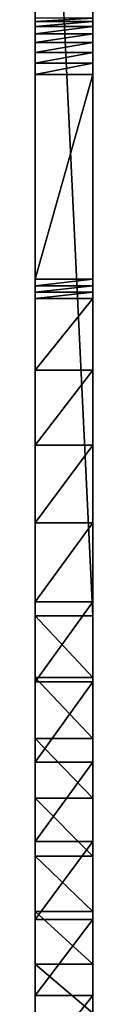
# Model space of a CAD drawing. Header units: inches. Extents: x -9.1 to 9.1, y 0 to 9.5.
# Tile 59 of 238: x -9.118 to -9.025, y 6.1217 to 7.7146. Entities that reach past the tile are written whole.
import ezdxf

# ---------------------------------------------------------------- set-up
doc = ezdxf.new("R2010")
doc.units = ezdxf.units.IN
doc.header["$LTSCALE"] = 65.185185
doc.header["$MEASUREMENT"] = 0
for name, color, linetype in [('10', 7, 'CONTINUOUS'), ('109', 7, 'CONTINUOUS'), ('113', 7, 'CONTINUOUS'), ('121', 7, 'CONTINUOUS'), ('125', 7, 'CONTINUOUS'), ('16', 7, 'CONTINUOUS'), ('5', 7, 'CONTINUOUS'), ('51', 7, 'CONTINUOUS')]:
    doc.layers.add(name, color=color, linetype=linetype)

msp = doc.modelspace()

# ---------------------------------------------------------------- linework, layer by layer
at = {"layer": '10', "color": 253, "linetype": 'Continuous', "true_color": 0xaab4c3}
for points in [[(-9.025, 6.7727, 6.0333), (-9.025, 8.69), (-9.025, 6.9008, 6.0543), (-9.025, 6.7727, 6.0333)], [(-9.025, 8.69), (-9.025, 6.7727, 6.0333), (-9.025, 6.75), (-9.025, 8.69)], [(-9.025, 6.9008, 6.0543), (-9.025, 8.69), (-9.025, 7.0261, 6.088), (-9.025, 6.9008, 6.0543)], [(-9.025, 7.0261, 6.088), (-9.025, 8.69), (-9.025, 7.1475, 6.134), (-9.025, 7.0261, 6.088)], [(-9.025, 7.1475, 6.134), (-9.025, 8.69), (-9.025, 7.2637, 6.1919), (-9.025, 7.1475, 6.134)], [(-9.025, 7.2637, 6.1919), (-9.025, 8.69), (-9.025, 7.2735, 6.1964), (-9.025, 7.2637, 6.1919)], [(-9.025, 7.2735, 6.1964), (-9.025, 8.69), (-9.025, 7.2839, 6.1991), (-9.025, 7.2735, 6.1964)], [(-9.025, 7.2839, 6.1991), (-9.025, 8.69), (-9.025, 7.2946, 6.2), (-9.025, 7.2839, 6.1991)], [(-9.025, 7.2946, 6.2), (-9.025, 8.69), (-9.025, 7.626, 6.2), (-9.025, 7.2946, 6.2)], [(-9.025, 7.626, 6.2), (-9.025, 8.69), (-9.025, 7.6441, 6.2018), (-9.025, 7.626, 6.2)], [(-9.025, 7.6441, 6.2018), (-9.025, 8.69), (-9.025, 7.6616, 6.2071), (-9.025, 7.6441, 6.2018)], [(-9.025, 7.6616, 6.2071), (-9.025, 8.69), (-9.025, 7.6777, 6.2157), (-9.025, 7.6616, 6.2071)], [(-9.025, 7.6777, 6.2157), (-9.025, 8.69), (-9.025, 7.6918, 6.2272), (-9.025, 7.6777, 6.2157)], [(-9.025, 7.6918, 6.2272), (-9.025, 8.69), (-9.025, 7.7033, 6.2413), (-9.025, 7.6918, 6.2272)], [(-9.025, 7.7033, 6.2413), (-9.025, 8.69), (-9.025, 7.7119, 6.2574), (-9.025, 7.7033, 6.2413)], [(-9.025, 7.7119, 6.2574), (-9.025, 8.69), (-9.025, 7.7172, 6.2749), (-9.025, 7.7119, 6.2574)], [(-9.025, 6.7727, 6.0333), (-9.025, 6.6432, 6.0251), (-9.025, 6.75), (-9.025, 6.7727, 6.0333)], [(-9.025, 6.75), (-9.025, 6.6432, 6.0251), (-9.025, 6.6504, 0.005), (-9.025, 6.75)], [(-9.025, 6.6504, 0.005), (-9.025, 6.6432, 6.0251), (-9.025, 6.5519, 0.0198), (-9.025, 6.6504, 0.005)], [(-9.025, 6.6432, 6.0251), (-9.025, 6.5135, 6.0299), (-9.025, 6.5519, 0.0198), (-9.025, 6.6432, 6.0251)], [(-9.025, 6.5519, 0.0198), (-9.025, 6.5135, 6.0299), (-9.025, 6.4552, 0.0444), (-9.025, 6.5519, 0.0198)], [(-9.025, 6.5135, 6.0299), (-9.025, 6.3849, 6.0476), (-9.025, 6.4552, 0.0444), (-9.025, 6.5135, 6.0299)], [(-9.025, 6.4552, 0.0444), (-9.025, 6.3849, 6.0476), (-9.025, 6.3616, 0.0785), (-9.025, 6.4552, 0.0444)], [(-9.025, 6.3849, 6.0476), (-9.025, 6.2587, 6.0781), (-9.025, 6.3616, 0.0785), (-9.025, 6.3849, 6.0476)], [(-9.025, 6.3616, 0.0785), (-9.025, 6.2587, 6.0781), (-9.025, 6.2717, 0.1218), (-9.025, 6.3616, 0.0785)], [(-9.025, 6.2717, 0.1218), (-9.025, 6.2587, 6.0781), (-9.025, 6.1867, 0.1738), (-9.025, 6.2717, 0.1218)], [(-9.025, 6.2587, 6.0781), (-9.025, 6.1362, 6.121), (-9.025, 6.1867, 0.1738), (-9.025, 6.2587, 6.0781)], [(-9.025, 6.1867, 0.1738), (-9.025, 6.1362, 6.121), (-9.025, 6.1072, 0.234), (-9.025, 6.1867, 0.1738)], [(-9.025, 6.1362, 6.121), (-9.025, 6.0186, 6.1759), (-9.025, 6.1072, 0.234), (-9.025, 6.1362, 6.121)]]:
    msp.add_3dface(points, dxfattribs=at)
at = {"layer": '109', "color": 253, "linetype": 'Continuous', "true_color": 0xaab4c3}
for points in [[(-9.118, 7.2637, 6.1919), (-9.118, 7.1475, 6.134), (-9.025, 7.2637, 6.1919), (-9.118, 7.2637, 6.1919)], [(-9.118, 7.1475, 6.134), (-9.025, 7.1475, 6.134), (-9.025, 7.2637, 6.1919), (-9.118, 7.1475, 6.134)], [(-9.118, 7.1475, 6.134), (-9.118, 7.0261, 6.088), (-9.025, 7.1475, 6.134), (-9.118, 7.1475, 6.134)], [(-9.118, 7.0261, 6.088), (-9.025, 7.0261, 6.088), (-9.025, 7.1475, 6.134), (-9.118, 7.0261, 6.088)], [(-9.118, 7.0261, 6.088), (-9.118, 6.9008, 6.0543), (-9.025, 7.0261, 6.088), (-9.118, 7.0261, 6.088)], [(-9.118, 6.9008, 6.0543), (-9.025, 6.9008, 6.0543), (-9.025, 7.0261, 6.088), (-9.118, 6.9008, 6.0543)], [(-9.118, 6.9008, 6.0543), (-9.118, 6.7727, 6.0333), (-9.025, 6.9008, 6.0543), (-9.118, 6.9008, 6.0543)], [(-9.118, 6.7727, 6.0333), (-9.025, 6.7727, 6.0333), (-9.025, 6.9008, 6.0543), (-9.118, 6.7727, 6.0333)], [(-9.118, 6.7727, 6.0333), (-9.118, 6.6432, 6.0251), (-9.025, 6.7727, 6.0333), (-9.118, 6.7727, 6.0333)], [(-9.118, 6.6432, 6.0251), (-9.025, 6.6432, 6.0251), (-9.025, 6.7727, 6.0333), (-9.118, 6.6432, 6.0251)], [(-9.118, 6.6432, 6.0251), (-9.118, 6.5135, 6.0299), (-9.025, 6.6432, 6.0251), (-9.118, 6.6432, 6.0251)], [(-9.118, 6.5135, 6.0299), (-9.025, 6.5135, 6.0299), (-9.025, 6.6432, 6.0251), (-9.118, 6.5135, 6.0299)], [(-9.118, 6.5135, 6.0299), (-9.118, 6.3849, 6.0476), (-9.025, 6.5135, 6.0299), (-9.118, 6.5135, 6.0299)], [(-9.118, 6.3849, 6.0476), (-9.025, 6.3849, 6.0476), (-9.025, 6.5135, 6.0299), (-9.118, 6.3849, 6.0476)], [(-9.118, 6.3849, 6.0476), (-9.118, 6.2587, 6.0781), (-9.025, 6.3849, 6.0476), (-9.118, 6.3849, 6.0476)], [(-9.118, 6.2587, 6.0781), (-9.025, 6.2587, 6.0781), (-9.025, 6.3849, 6.0476), (-9.118, 6.2587, 6.0781)], [(-9.118, 6.2587, 6.0781), (-9.118, 6.1362, 6.121), (-9.025, 6.2587, 6.0781), (-9.118, 6.2587, 6.0781)], [(-9.118, 6.1362, 6.121), (-9.025, 6.1362, 6.121), (-9.025, 6.2587, 6.0781), (-9.118, 6.1362, 6.121)], [(-9.118, 6.1362, 6.121), (-9.118, 6.0186, 6.1759), (-9.025, 6.1362, 6.121), (-9.118, 6.1362, 6.121)], [(-9.118, 6.0186, 6.1759), (-9.025, 6.0186, 6.1759), (-9.025, 6.1362, 6.121), (-9.118, 6.0186, 6.1759)]]:
    msp.add_3dface(points, dxfattribs=at)
at = {"layer": '113', "color": 253, "linetype": 'Continuous', "true_color": 0xaab4c3}
for points in [[(-9.118, 7.626, 6.2), (-9.118, 7.2946, 6.2), (-9.025, 7.626, 6.2), (-9.118, 7.626, 6.2)], [(-9.118, 7.2946, 6.2), (-9.025, 7.2946, 6.2), (-9.025, 7.626, 6.2), (-9.118, 7.2946, 6.2)]]:
    msp.add_3dface(points, dxfattribs=at)
at = {"layer": '121', "color": 253, "linetype": 'Continuous', "true_color": 0xaab4c3}
for points in [[(-9.118, 7.7172, 6.2749), (-9.118, 7.7119, 6.2574), (-9.025, 7.7172, 6.2749), (-9.118, 7.7172, 6.2749)], [(-9.118, 7.7119, 6.2574), (-9.025, 7.7119, 6.2574), (-9.025, 7.7172, 6.2749), (-9.118, 7.7119, 6.2574)], [(-9.118, 7.7119, 6.2574), (-9.118, 7.7033, 6.2413), (-9.025, 7.7119, 6.2574), (-9.118, 7.7119, 6.2574)], [(-9.118, 7.7033, 6.2413), (-9.025, 7.7033, 6.2413), (-9.025, 7.7119, 6.2574), (-9.118, 7.7033, 6.2413)], [(-9.118, 7.7033, 6.2413), (-9.118, 7.6918, 6.2272), (-9.025, 7.7033, 6.2413), (-9.118, 7.7033, 6.2413)], [(-9.118, 7.6918, 6.2272), (-9.025, 7.6918, 6.2272), (-9.025, 7.7033, 6.2413), (-9.118, 7.6918, 6.2272)], [(-9.118, 7.6918, 6.2272), (-9.118, 7.6777, 6.2157), (-9.025, 7.6918, 6.2272), (-9.118, 7.6918, 6.2272)], [(-9.118, 7.6777, 6.2157), (-9.025, 7.6777, 6.2157), (-9.025, 7.6918, 6.2272), (-9.118, 7.6777, 6.2157)], [(-9.118, 7.6777, 6.2157), (-9.118, 7.6616, 6.2071), (-9.025, 7.6777, 6.2157), (-9.118, 7.6777, 6.2157)], [(-9.118, 7.6616, 6.2071), (-9.025, 7.6616, 6.2071), (-9.025, 7.6777, 6.2157), (-9.118, 7.6616, 6.2071)], [(-9.118, 7.6616, 6.2071), (-9.118, 7.6441, 6.2018), (-9.025, 7.6616, 6.2071), (-9.118, 7.6616, 6.2071)], [(-9.118, 7.6441, 6.2018), (-9.025, 7.6441, 6.2018), (-9.025, 7.6616, 6.2071), (-9.118, 7.6441, 6.2018)], [(-9.118, 7.6441, 6.2018), (-9.118, 7.626, 6.2), (-9.025, 7.6441, 6.2018), (-9.118, 7.6441, 6.2018)], [(-9.118, 7.626, 6.2), (-9.025, 7.626, 6.2), (-9.025, 7.6441, 6.2018), (-9.118, 7.626, 6.2)]]:
    msp.add_3dface(points, dxfattribs=at)
at = {"layer": '125', "color": 253, "linetype": 'Continuous', "true_color": 0xaab4c3}
for points in [[(-9.118, 7.2946, 6.2), (-9.118, 7.2839, 6.1991), (-9.025, 7.2946, 6.2), (-9.118, 7.2946, 6.2)], [(-9.118, 7.2839, 6.1991), (-9.025, 7.2839, 6.1991), (-9.025, 7.2946, 6.2), (-9.118, 7.2839, 6.1991)], [(-9.118, 7.2839, 6.1991), (-9.118, 7.2735, 6.1964), (-9.025, 7.2839, 6.1991), (-9.118, 7.2839, 6.1991)], [(-9.118, 7.2735, 6.1964), (-9.025, 7.2735, 6.1964), (-9.025, 7.2839, 6.1991), (-9.118, 7.2735, 6.1964)], [(-9.118, 7.2735, 6.1964), (-9.118, 7.2637, 6.1919), (-9.025, 7.2735, 6.1964), (-9.118, 7.2735, 6.1964)], [(-9.118, 7.2637, 6.1919), (-9.025, 7.2637, 6.1919), (-9.025, 7.2735, 6.1964), (-9.118, 7.2637, 6.1919)]]:
    msp.add_3dface(points, dxfattribs=at)
at = {"layer": '16', "color": 253, "linetype": 'Continuous', "true_color": 0xaab4c3}
for points in [[(-9.118, 6.75), (-9.118, 8.69), (-9.025, 6.75), (-9.118, 6.75)], [(-9.118, 8.69), (-9.025, 8.69), (-9.025, 6.75), (-9.118, 8.69)]]:
    msp.add_3dface(points, dxfattribs=at)
at = {"layer": '5', "color": 253, "linetype": 'Continuous', "true_color": 0xaab4c3}
for points in [[(-9.118, 8.69, 5.9375), (-9.118, 8.69), (-9.118, 6.75), (-9.118, 8.69, 5.9375)], [(-9.118, 8.69, 5.9375), (-9.118, 6.75), (-9.118, 8.657, 5.9375), (-9.118, 8.69, 5.9375)], [(-9.118, 8.657, 5.9375), (-9.118, 6.75), (-9.118, 8.6276, 5.9398), (-9.118, 8.657, 5.9375)], [(-9.118, 8.6276, 5.9398), (-9.118, 6.75), (-9.118, 8.5989, 5.9467), (-9.118, 8.6276, 5.9398)], [(-9.118, 8.5989, 5.9467), (-9.118, 6.75), (-9.118, 8.5716, 5.958), (-9.118, 8.5989, 5.9467)], [(-9.118, 8.5716, 5.958), (-9.118, 6.75), (-9.118, 8.5465, 5.9734), (-9.118, 8.5716, 5.958)], [(-9.118, 8.5465, 5.9734), (-9.118, 6.75), (-9.118, 8.5241, 5.9926), (-9.118, 8.5465, 5.9734)], [(-9.118, 8.5241, 5.9926), (-9.118, 6.75), (-9.118, 8.5049, 6.015), (-9.118, 8.5241, 5.9926)], [(-9.118, 8.5049, 6.015), (-9.118, 6.75), (-9.118, 8.4895, 6.0401), (-9.118, 8.5049, 6.015)], [(-9.118, 8.4895, 6.0401), (-9.118, 6.75), (-9.118, 8.4782, 6.0674), (-9.118, 8.4895, 6.0401)], [(-9.118, 8.4782, 6.0674), (-9.118, 6.75), (-9.118, 8.4713, 6.0961), (-9.118, 8.4782, 6.0674)], [(-9.118, 8.4713, 6.0961), (-9.118, 6.75), (-9.118, 8.469, 6.1255), (-9.118, 8.4713, 6.0961)], [(-9.118, 8.469, 6.1255), (-9.118, 6.75), (-9.118, 8.469, 6.314), (-9.118, 8.469, 6.1255)], [(-9.118, 8.469, 6.314), (-9.118, 6.75), (-9.118, 7.7172, 6.2749), (-9.118, 8.469, 6.314)], [(-9.118, 7.7172, 6.2749), (-9.118, 6.75), (-9.118, 7.7119, 6.2574), (-9.118, 7.7172, 6.2749)], [(-9.118, 7.7119, 6.2574), (-9.118, 6.75), (-9.118, 7.7033, 6.2413), (-9.118, 7.7119, 6.2574)], [(-9.118, 7.7033, 6.2413), (-9.118, 6.75), (-9.118, 7.6918, 6.2272), (-9.118, 7.7033, 6.2413)], [(-9.118, 7.6918, 6.2272), (-9.118, 6.75), (-9.118, 7.6777, 6.2157), (-9.118, 7.6918, 6.2272)], [(-9.118, 7.6777, 6.2157), (-9.118, 6.75), (-9.118, 7.6616, 6.2071), (-9.118, 7.6777, 6.2157)], [(-9.118, 7.6616, 6.2071), (-9.118, 6.75), (-9.118, 7.6441, 6.2018), (-9.118, 7.6616, 6.2071)], [(-9.118, 7.6441, 6.2018), (-9.118, 6.75), (-9.118, 7.626, 6.2), (-9.118, 7.6441, 6.2018)], [(-9.118, 7.626, 6.2), (-9.118, 6.75), (-9.118, 7.2946, 6.2), (-9.118, 7.626, 6.2)], [(-9.118, 7.2946, 6.2), (-9.118, 6.75), (-9.118, 7.2839, 6.1991), (-9.118, 7.2946, 6.2)], [(-9.118, 7.2839, 6.1991), (-9.118, 6.75), (-9.118, 7.2735, 6.1964), (-9.118, 7.2839, 6.1991)], [(-9.118, 7.2735, 6.1964), (-9.118, 6.75), (-9.118, 7.2637, 6.1919), (-9.118, 7.2735, 6.1964)], [(-9.118, 7.2637, 6.1919), (-9.118, 6.75), (-9.118, 7.1475, 6.134), (-9.118, 7.2637, 6.1919)], [(-9.118, 7.1475, 6.134), (-9.118, 6.75), (-9.118, 7.0261, 6.088), (-9.118, 7.1475, 6.134)], [(-9.118, 7.0261, 6.088), (-9.118, 6.75), (-9.118, 6.9008, 6.0543), (-9.118, 7.0261, 6.088)], [(-9.118, 6.9008, 6.0543), (-9.118, 6.75), (-9.118, 6.7727, 6.0333), (-9.118, 6.9008, 6.0543)], [(-9.118, 6.75), (-9.118, 6.6504, 0.005), (-9.118, 6.7727, 6.0333), (-9.118, 6.75)], [(-9.118, 6.7727, 6.0333), (-9.118, 6.6504, 0.005), (-9.118, 6.6432, 6.0251), (-9.118, 6.7727, 6.0333)], [(-9.118, 6.6504, 0.005), (-9.118, 6.5519, 0.0198), (-9.118, 6.6432, 6.0251), (-9.118, 6.6504, 0.005)], [(-9.118, 6.6432, 6.0251), (-9.118, 6.5519, 0.0198), (-9.118, 6.5135, 6.0299), (-9.118, 6.6432, 6.0251)], [(-9.118, 6.5519, 0.0198), (-9.118, 6.4552, 0.0444), (-9.118, 6.5135, 6.0299), (-9.118, 6.5519, 0.0198)], [(-9.118, 6.5135, 6.0299), (-9.118, 6.4552, 0.0444), (-9.118, 6.3849, 6.0476), (-9.118, 6.5135, 6.0299)], [(-9.118, 6.4552, 0.0444), (-9.118, 6.3616, 0.0785), (-9.118, 6.3849, 6.0476), (-9.118, 6.4552, 0.0444)], [(-9.118, 6.3616, 0.0785), (-9.118, 6.2717, 0.1218), (-9.118, 6.3849, 6.0476), (-9.118, 6.3616, 0.0785)], [(-9.118, 6.3849, 6.0476), (-9.118, 6.2717, 0.1218), (-9.118, 6.2587, 6.0781), (-9.118, 6.3849, 6.0476)], [(-9.118, 6.2717, 0.1218), (-9.118, 6.1867, 0.1738), (-9.118, 6.2587, 6.0781), (-9.118, 6.2717, 0.1218)], [(-9.118, 6.2587, 6.0781), (-9.118, 6.1867, 0.1738), (-9.118, 6.1362, 6.121), (-9.118, 6.2587, 6.0781)], [(-9.118, 6.1867, 0.1738), (-9.118, 6.1072, 0.234), (-9.118, 6.1362, 6.121), (-9.118, 6.1867, 0.1738)], [(-9.118, 6.1362, 6.121), (-9.118, 6.1072, 0.234), (-9.118, 6.0186, 6.1759), (-9.118, 6.1362, 6.121)]]:
    msp.add_3dface(points, dxfattribs=at)
at = {"layer": '51', "color": 253, "linetype": 'Continuous', "true_color": 0xaab4c3}
for points in [[(-9.118, 6.6504, 0.005), (-9.118, 6.75), (-9.025, 6.6504, 0.005), (-9.118, 6.6504, 0.005)], [(-9.118, 6.75), (-9.025, 6.75), (-9.025, 6.6504, 0.005), (-9.118, 6.75)], [(-9.118, 6.5519, 0.0198), (-9.118, 6.6504, 0.005), (-9.025, 6.5519, 0.0198), (-9.118, 6.5519, 0.0198)], [(-9.118, 6.6504, 0.005), (-9.025, 6.6504, 0.005), (-9.025, 6.5519, 0.0198), (-9.118, 6.6504, 0.005)], [(-9.118, 6.4552, 0.0444), (-9.118, 6.5519, 0.0198), (-9.025, 6.4552, 0.0444), (-9.118, 6.4552, 0.0444)], [(-9.118, 6.5519, 0.0198), (-9.025, 6.5519, 0.0198), (-9.025, 6.4552, 0.0444), (-9.118, 6.5519, 0.0198)], [(-9.118, 6.3616, 0.0785), (-9.118, 6.4552, 0.0444), (-9.025, 6.3616, 0.0785), (-9.118, 6.3616, 0.0785)], [(-9.118, 6.4552, 0.0444), (-9.025, 6.4552, 0.0444), (-9.025, 6.3616, 0.0785), (-9.118, 6.4552, 0.0444)], [(-9.118, 6.2717, 0.1218), (-9.118, 6.3616, 0.0785), (-9.025, 6.2717, 0.1218), (-9.118, 6.2717, 0.1218)], [(-9.118, 6.3616, 0.0785), (-9.025, 6.3616, 0.0785), (-9.025, 6.2717, 0.1218), (-9.118, 6.3616, 0.0785)], [(-9.118, 6.1867, 0.1738), (-9.118, 6.2717, 0.1218), (-9.025, 6.1867, 0.1738), (-9.118, 6.1867, 0.1738)], [(-9.118, 6.2717, 0.1218), (-9.025, 6.2717, 0.1218), (-9.025, 6.1867, 0.1738), (-9.118, 6.2717, 0.1218)], [(-9.118, 6.1072, 0.234), (-9.118, 6.1867, 0.1738), (-9.025, 6.1072, 0.234), (-9.118, 6.1072, 0.234)], [(-9.118, 6.1867, 0.1738), (-9.025, 6.1867, 0.1738), (-9.025, 6.1072, 0.234), (-9.118, 6.1867, 0.1738)]]:
    msp.add_3dface(points, dxfattribs=at)

doc.saveas('drawing.dxf')
